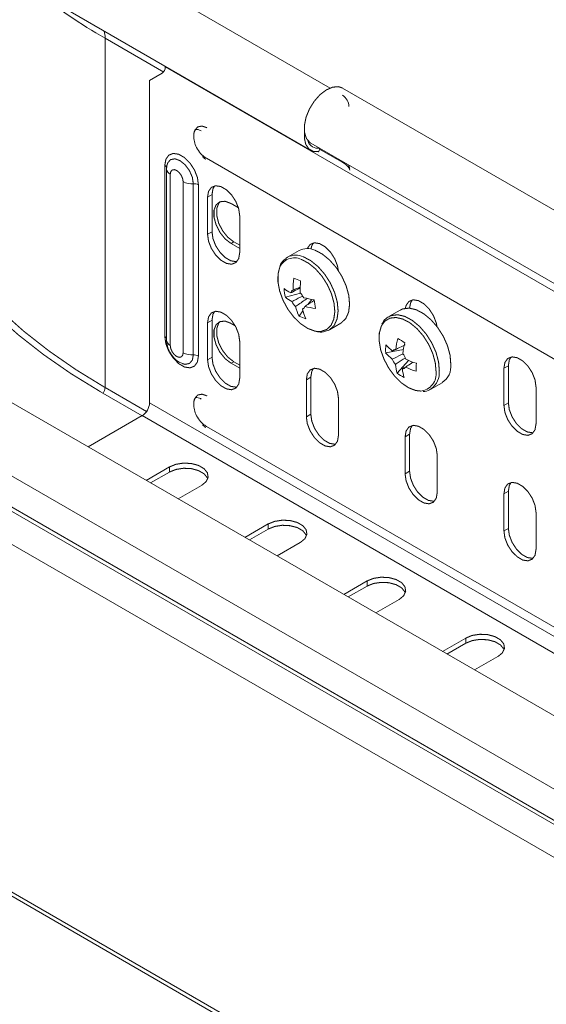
# Model space of a CAD drawing. Header units: millimetres. Extents: x 275 to 1984, y -1402 to 613.
# Tile 9 of 34: x 900 to 975, y -1026 to -885. Entities that reach past the tile are written whole.
import ezdxf

# ---------------------------------------------------------------- set-up
doc = ezdxf.new("R2010")
doc.units = ezdxf.units.MM
doc.linetypes.add('K5LT32768', pattern=[0])
doc.linetypes.add('K5LT32769', pattern=[0])

msp = doc.modelspace()

# ---------------------------------------------------------------- linework, layer by layer
at = {"color": 7, "linetype": 'K5LT32768', "lineweight": 15}
for p, q in [((944.36, -894.54), (910.81, -875.17)), ((906.26, -883.06), (941.61, -903.47)), ((912.16, -937.41), (912.16, -887.4)), ((920.84, -891.47), (920.76, -891.51)), ((1050.63, -966.48), (920.76, -891.51)), ((918.52, -893.48), (920.35, -892.43)), ((918.52, -893.48), (918.52, -939.59)), ((1135.67, -1003.95), (946.16, -894.55)), ((941.43, -902.3), (941.24, -902.19)), ((941.61, -902.43), (1131.12, -1011.83)), ((942.77, -903.65), (942.9, -903.17)), ((926.67, -904.6), (1044.05, -972.36)), ((920.71, -930.11), (920.71, -905.61)), ((920.99, -905.75), (920.96, -906.14)), ((920.97, -906.03), (920.96, -906.14)), ((920.97, -906.03), (921.01, -905.61)), ((946.45, -905.36), (946.21, -905.2)), ((920.96, -906.14), (920.96, -930.64)), ((921.49, -906.87), (921.49, -931.37)), ((923.33, -932.43), (923.33, -907.94)), ((924.79, -908.24), (924.79, -932.73)), ((925.52, -908.39), (925.52, -932.88)), ((927.47, -909.79), (926.83, -910.16)), ((926.83, -910.16), (926.83, -915.47)), ((927.47, -909.79), (927.47, -915.1)), ((930.19, -911.07), (931.25, -911.68)), ((931.43, -918.12), (931.43, -912.81)), ((927.47, -915.1), (926.83, -915.47)), ((930.19, -916.79), (930.58, -916.56)), ((931.43, -917.5), (930.19, -916.79)), ((930.58, -916.56), (931.43, -917.05)), ((938.28, -918.75), (938.08, -918.88)), ((939.92, -917.8), (938.28, -918.75)), ((937.97, -924.48), (940.14, -923.9)), ((941.2, -925.51), (941.75, -924.79)), ((939.92, -927.18), (940.48, -926.44)), ((940.41, -926.18), (940.6, -926.05)), ((954.41, -926.32), (952.77, -927.26)), ((927.47, -927.76), (926.83, -928.13)), ((926.83, -928.13), (926.83, -933.43)), ((927.47, -927.76), (927.47, -933.07)), ((930.19, -928.22), (930.78, -928.56)), ((944.28, -929.14), (945.92, -928.19)), ((944.1, -929.23), (944.28, -929.14)), ((1072.98, -1040.13), (883.48, -930.73)), ((931.43, -936.09), (931.43, -930.78)), ((952.33, -932.43), (954.86, -931.96)), ((927.47, -933.07), (926.83, -933.43)), ((930.19, -933.93), (930.58, -933.71)), ((931.43, -934.65), (930.19, -933.93)), ((930.58, -933.71), (931.43, -934.2)), ((953.97, -935.37), (955.6, -933.52)), ((954.72, -934.72), (954.99, -934.55)), ((969.89, -934.29), (969.26, -934.65)), ((969.26, -934.65), (969.26, -939.96)), ((969.89, -934.29), (969.89, -939.59)), ((941.61, -935.92), (940.97, -936.29)), ((940.97, -936.29), (940.97, -941.6)), ((941.61, -935.92), (941.61, -941.23)), ((958.77, -937.66), (960.41, -936.71)), ((1068.23, -1047.88), (878.73, -938.48)), ((917.45, -941.44), (911.49, -938)), ((973.85, -942.61), (973.85, -937.31)), ((918.52, -939.59), (1052.87, -1017.15)), ((945.57, -944.25), (945.57, -938.94)), ((969.89, -939.59), (969.26, -939.96)), ((941.61, -941.23), (940.97, -941.6)), ((917.46, -941.43), (909.73, -945.89)), ((917.46, -941.43), (1051.81, -1018.99)), ((1067.86, -1052.72), (878.36, -943.32)), ((1068.11, -1052.28), (878.6, -942.88)), ((926.67, -942.98), (1044.05, -1010.74)), ((955.75, -944.09), (955.11, -944.45)), ((955.75, -944.09), (955.75, -949.39)), ((955.11, -944.45), (955.11, -949.76)), ((1066.7, -1056.77), (877.19, -947.37)), ((959.71, -952.41), (959.71, -947.11)), ((921.37, -948.77), (918.04, -950.69)), ((921.37, -949.5), (918.68, -951.06)), ((921.37, -949.5), (921.37, -948.77)), ((955.75, -949.39), (955.11, -949.76)), ((922.64, -953.34), (925.97, -951.42)), ((969.89, -952.25), (969.26, -952.62)), ((969.89, -952.25), (969.89, -957.56)), ((969.26, -952.62), (969.26, -957.93)), ((973.85, -960.58), (973.85, -955.27)), ((935.51, -956.93), (932.18, -958.85)), ((935.51, -957.66), (932.82, -959.22)), ((935.51, -957.66), (935.51, -956.93)), ((969.89, -957.56), (969.26, -957.93)), ((936.78, -961.51), (940.11, -959.58)), ((949.66, -965.09), (946.33, -967.02)), ((949.66, -965.83), (949.66, -965.09)), ((949.66, -965.83), (946.96, -967.38)), ((950.92, -969.67), (954.25, -967.75)), ((963.8, -973.26), (960.47, -975.18)), ((963.8, -973.99), (963.8, -973.26)), ((963.8, -973.99), (961.1, -975.55)), ((965.06, -977.83), (968.39, -975.91)), ((1066.7, -1106.53), (877.19, -997.13)), ((877.56, -997.95), (1067.07, -1107.35))]:
    msp.add_line(p, q, dxfattribs=at)
at = {"color": 8, "linetype": 'K5LT32769', "lineweight": 15, "true_color": 0x808080}
for p, q in [((920.55, -892.25), (912.16, -887.4)), ((946.21, -905.2), (942.87, -903.28)), ((946.45, -905.36), (942.87, -903.29)), ((946.26, -905.11), (946.21, -905.2)), ((946.51, -905.26), (946.45, -905.36)), ((918.09, -940.83), (912.16, -937.41))]:
    msp.add_line(p, q, dxfattribs=at)
at = {"color": 7, "linetype": 'K5LT32768', "const_width": 0.15}
for points in [[(911.49, -938), (907.28, -935.42), (903.36, -932.7), (899.72, -929.85), (896.39, -926.88), (893.38, -923.8), (890.7, -920.61), (888.35, -917.34), (886.35, -914), (884.71, -910.59), (883.42, -907.13), (882.5, -903.63), (881.94, -900.1), (881.76, -896.57), (881.94, -893.03), (882.5, -889.5), (882.71, -888.57)], [(946.16, -894.55), (945.57, -894.35), (944.73, -894.42), (943.82, -894.82), (942.91, -895.51), (942.09, -896.45), (941.41, -897.55), (940.93, -898.73), (940.69, -899.89), (940.72, -900.93), (940.99, -901.78), (941.51, -902.36), (941.61, -902.43)], [(924.88, -901.03), (925.01, -900.58), (925.42, -900.1), (926.04, -899.98), (926.77, -900.23)], [(940.7, -900.85), (940.69, -901.72), (940.89, -902.61), (941.34, -903.26), (941.98, -903.62), (942.77, -903.65)], [(920.71, -905.61), (920.86, -904.74), (921.28, -904.15), (921.92, -903.9), (922.7, -904.02), (923.53, -904.5), (924.32, -905.29), (924.96, -906.28), (925.38, -907.35), (925.52, -908.39)], [(946.21, -905.2), (945.85, -904.88), (945.83, -904.86)], [(947.19, -906.12), (947.12, -905.83), (947.02, -905.55)], [(923.33, -907.94), (923.26, -907.49), (923.06, -907.03), (922.76, -906.63), (922.41, -906.34), (922.06, -906.22), (921.76, -906.28), (921.56, -906.51), (921.49, -906.87)], [(931.43, -912.81), (931.29, -911.83), (930.89, -910.8), (930.28, -909.85), (929.53, -909.11), (928.73, -908.64), (927.98, -908.53), (927.37, -908.77), (926.97, -909.33), (926.83, -910.16)], [(927.85, -908.54), (927.6, -908.97), (927.47, -909.79)], [(930.19, -916.79), (929.34, -916.13), (928.6, -915.2), (928.05, -914.12), (927.75, -913.02), (927.75, -912.03), (928.05, -911.26), (928.6, -910.82), (929.34, -910.75), (930.19, -911.07)], [(928.64, -910.8), (928.43, -911.04), (928.14, -911.8), (928.14, -912.79), (928.43, -913.9), (928.99, -914.98), (929.73, -915.9), (930.58, -916.56)], [(926.83, -915.47), (926.97, -916.46), (927.37, -917.49), (927.98, -918.43), (928.73, -919.18), (929.53, -919.64), (930.28, -919.76), (930.89, -919.52), (931.29, -918.95), (931.43, -918.12)], [(927.47, -915.1), (927.6, -916.09), (928, -917.12), (928.62, -918.06), (929.37, -918.81), (930.16, -919.27), (930.91, -919.39), (931.04, -919.37)], [(945.55, -920.67), (945.43, -919.99), (945.03, -918.96), (944.42, -918.02), (943.67, -917.27), (942.87, -916.81), (942.12, -916.69), (941.51, -916.93), (941.11, -917.5), (941.1, -917.52)], [(941.99, -916.71), (941.75, -917.13), (941.63, -917.58)], [(945.92, -928.19), (945.97, -928.16), (946.61, -927.54), (947.02, -926.64), (947.16, -925.51), (947.05, -924.22), (946.67, -922.86), (946.06, -921.5), (945.25, -920.24), (944.29, -919.15), (943.25, -918.3), (942.19, -917.74)], [(937.13, -920.31), (936.92, -921.13), (936.91, -922.31), (937.15, -923.59), (937.63, -924.91), (938.32, -926.19), (939.18, -927.33), (940.15, -928.27), (941.17, -928.95), (942.17, -929.32), (942.41, -929.37)], [(959.68, -928.68), (959.57, -928.16), (959.17, -927.13), (958.56, -926.18), (957.81, -925.43), (957.01, -924.97), (956.26, -924.85), (955.65, -925.09), (955.25, -925.66), (955.15, -926.06)], [(956.14, -924.87), (955.89, -925.29), (955.75, -926.04)], [(931.43, -930.78), (931.29, -929.79), (930.89, -928.76), (930.28, -927.82), (929.53, -927.07), (928.73, -926.61), (927.98, -926.49), (927.37, -926.73), (926.97, -927.3), (926.83, -928.13)], [(927.85, -926.51), (927.6, -926.93), (927.47, -927.76)], [(961.65, -934.08), (961.55, -932.8), (961.18, -931.43), (960.58, -930.08), (959.77, -928.81), (958.82, -927.71), (957.78, -926.85), (956.72, -926.28), (955.7, -926.04), (954.79, -926.15), (954.41, -926.32)], [(930.19, -933.93), (929.34, -933.27), (928.6, -932.35), (928.05, -931.27), (927.75, -930.17), (927.75, -929.17), (928.05, -928.41), (928.6, -927.97), (929.34, -927.9), (930.19, -928.22)], [(928.64, -927.95), (928.43, -928.19), (928.14, -928.95), (928.14, -929.94), (928.43, -931.04), (928.99, -932.12), (929.73, -933.05), (930.58, -933.71)], [(951.74, -928.55), (951.7, -928.63), (951.42, -929.6), (951.4, -930.77), (951.62, -932.05), (952.1, -933.37), (952.78, -934.65), (953.63, -935.8), (954.59, -936.75), (955.61, -937.44), (956.62, -937.83), (957.33, -937.91)], [(925.52, -932.88), (925.38, -933.75), (924.96, -934.34), (924.32, -934.59), (923.53, -934.47), (922.7, -933.99), (921.92, -933.2), (921.28, -932.22), (920.86, -931.14), (920.71, -930.11)], [(921.49, -931.37), (921.56, -931.82), (921.76, -932.28), (922.06, -932.68), (922.41, -932.97), (922.76, -933.09), (923.06, -933.03), (923.26, -932.8), (923.33, -932.43)], [(926.83, -933.43), (926.97, -934.42), (927.37, -935.45), (927.98, -936.39), (928.73, -937.14), (929.53, -937.6), (930.28, -937.72), (930.89, -937.48), (931.29, -936.91), (931.43, -936.09)], [(927.47, -933.07), (927.6, -934.05), (928, -935.08), (928.62, -936.03), (929.37, -936.78), (930.16, -937.24), (930.91, -937.35), (931.04, -937.34)], [(973.85, -937.31), (973.71, -936.32), (973.31, -935.29), (972.7, -934.35), (971.95, -933.6), (971.16, -933.14), (970.41, -933.02), (969.79, -933.26), (969.39, -933.83), (969.26, -934.65)], [(970.28, -933.04), (970.03, -933.46), (969.89, -934.29)], [(945.57, -938.94), (945.43, -937.96), (945.03, -936.93), (944.42, -935.98), (943.67, -935.23), (942.87, -934.77), (942.12, -934.65), (941.51, -934.89), (941.11, -935.46), (940.97, -936.29)], [(941.99, -934.67), (941.75, -935.09), (941.61, -935.92)], [(924.88, -939.41), (925.01, -938.95), (925.42, -938.48), (926.04, -938.36), (926.77, -938.61)], [(958.77, -937.66), (958.79, -937.65), (958.87, -937.6)], [(969.26, -939.96), (969.39, -940.95), (969.79, -941.98), (970.41, -942.92), (971.16, -943.67), (971.95, -944.13), (972.7, -944.25), (973.31, -944.01), (973.71, -943.44), (973.85, -942.61)], [(969.89, -939.59), (970.03, -940.58), (970.43, -941.61), (971.04, -942.56), (971.79, -943.3), (972.59, -943.76), (973.34, -943.88), (973.47, -943.86)], [(941.61, -941.23), (941.75, -942.22), (942.15, -943.25), (942.76, -944.19), (943.51, -944.94), (944.31, -945.4), (945.06, -945.52), (945.18, -945.5)], [(940.97, -941.6), (941.11, -942.58), (941.51, -943.61), (942.12, -944.56), (942.87, -945.31), (943.67, -945.77), (944.42, -945.89), (945.03, -945.65), (945.43, -945.08), (945.57, -944.25)], [(959.71, -947.11), (959.57, -946.12), (959.17, -945.09), (958.56, -944.15), (957.81, -943.4), (957.01, -942.94), (956.26, -942.82), (955.65, -943.06), (955.25, -943.63), (955.11, -944.45)], [(956.14, -942.84), (955.89, -943.26), (955.75, -944.09)], [(925.97, -951.42), (926.62, -950.88), (926.91, -950.26), (926.81, -949.61), (926.33, -949.02), (925.53, -948.55), (924.51, -948.28), (923.39, -948.22), (922.3, -948.39), (921.37, -948.77)], [(926.86, -950.46), (926.81, -950.34), (926.33, -949.75), (925.53, -949.29), (924.51, -949.01), (923.39, -948.96), (922.3, -949.13), (921.37, -949.5)], [(955.11, -949.76), (955.25, -950.75), (955.65, -951.78), (956.26, -952.72), (957.01, -953.47), (957.81, -953.93), (958.56, -954.05), (959.17, -953.81), (959.57, -953.24), (959.71, -952.41)], [(955.75, -949.39), (955.89, -950.38), (956.29, -951.41), (956.9, -952.36), (957.65, -953.1), (958.45, -953.56), (959.2, -953.68), (959.32, -953.66)], [(973.85, -955.27), (973.71, -954.28), (973.31, -953.25), (972.7, -952.31), (971.95, -951.56), (971.16, -951.1), (970.41, -950.98), (969.79, -951.22), (969.39, -951.79), (969.26, -952.62)], [(970.28, -951), (970.03, -951.42), (969.89, -952.25)], [(940.11, -959.58), (940.76, -959.05), (941.05, -958.42), (940.95, -957.77), (940.47, -957.18), (939.68, -956.72), (938.65, -956.44), (937.53, -956.39), (936.44, -956.56), (935.51, -956.93)], [(941, -958.62), (940.95, -958.51), (940.47, -957.91), (939.68, -957.45), (938.65, -957.18), (937.53, -957.12), (936.44, -957.29), (935.51, -957.66)], [(969.26, -957.93), (969.39, -958.91), (969.79, -959.94), (970.41, -960.89), (971.16, -961.63), (971.95, -962.1), (972.7, -962.21), (973.31, -961.97), (973.71, -961.41), (973.85, -960.58)], [(969.89, -957.56), (970.03, -958.55), (970.43, -959.57), (971.04, -960.52), (971.79, -961.27), (972.59, -961.73), (973.34, -961.85), (973.47, -961.83)], [(954.25, -967.75), (954.9, -967.21), (955.19, -966.58), (955.09, -965.93), (954.62, -965.34), (953.82, -964.88), (952.8, -964.61), (951.67, -964.55), (950.58, -964.72), (949.66, -965.09)], [(955.14, -966.79), (955.09, -966.67), (954.62, -966.08), (953.82, -965.62), (952.8, -965.34), (951.67, -965.29), (950.58, -965.45), (949.66, -965.83)], [(968.39, -975.91), (969.04, -975.38), (969.33, -974.75), (969.24, -974.1), (968.76, -973.51), (967.96, -973.05), (966.94, -972.77), (965.81, -972.72), (964.72, -972.88), (963.8, -973.26)], [(969.28, -974.95), (969.24, -974.83), (968.76, -974.24), (967.96, -973.78), (966.94, -973.51), (965.81, -973.45), (964.72, -973.62), (963.8, -973.99)]]:
    msp.add_lwpolyline(points, dxfattribs=at)
at = {"color": 8, "linetype": 'K5LT32769', "true_color": 0x808080, "const_width": 0.15}
for points in [[(921.01, -905.61), (921.12, -905.27), (921.53, -904.79), (922.15, -904.67), (922.88, -904.93), (923.61, -905.52), (924.23, -906.35), (924.65, -907.31), (924.79, -908.24)], [(926.56, -904.77), (926.18, -904.44), (926.09, -904.34)], [(912.16, -937.41), (907.99, -934.85), (904.11, -932.16), (900.51, -929.34), (897.21, -926.39), (894.22, -923.34), (891.57, -920.18), (889.24, -916.94), (887.26, -913.63), (885.63, -910.25), (885.54, -910.05)], [(944.28, -929.14), (944.33, -929.11), (944.97, -928.49), (945.37, -927.59), (945.52, -926.46), (945.4, -925.17), (945.02, -923.81), (944.41, -922.45), (943.6, -921.19), (942.65, -920.1), (941.6, -919.25), (940.54, -918.69)], [(942.41, -929.37), (943.1, -929.37), (943.9, -929.09), (944.51, -928.5), (944.9, -927.63), (945.05, -926.55), (944.93, -925.31), (944.57, -923.99), (943.98, -922.69), (943.2, -921.47), (942.28, -920.42), (941.28, -919.61), (940.26, -919.07)], [(960.01, -935.03), (959.9, -933.75), (959.54, -932.38), (958.93, -931.02), (958.13, -929.76), (957.18, -928.66), (956.14, -927.8), (955.08, -927.23), (954.06, -926.99), (953.15, -927.1), (952.8, -927.25)], [(959.54, -935.11), (959.43, -933.88), (959.08, -932.57), (958.5, -931.26), (957.73, -930.04), (956.81, -928.98), (955.81, -928.15), (954.79, -927.61), (953.81, -927.38), (952.93, -927.48), (952.22, -927.9), (951.74, -928.55)], [(924.79, -932.73), (924.65, -933.49), (924.23, -933.97), (923.61, -934.09), (923.16, -933.97)], [(926.56, -943.15), (926.18, -942.81), (926.09, -942.72)]]:
    msp.add_lwpolyline(points, dxfattribs=at)
at = {"color": 8, "linetype": 'K5LT32769', "lineweight": 15, "true_color": 0x808080}
for centre, radius, start, end in [((953.66, -814.95), 83.5, 231.9187, 240.196), ((907.97, -887.36), 4.19, 359.4854, 13.3705), ((920.52, -906.03), 0.46, 11.7972, 65.6698), ((921.84, -906.06), 0.886, 184.9725, 246.3473), ((939.46, -921.02), 2.56, 65.1123, 117.6089), ((939.25, -921.1), 2.26, 63.4508, 159.7249), ((920.49, -930.56), 0.51, 20.9962, 63.5266), ((921.84, -930.56), 0.886, 184.9725, 246.3473), ((957.09, -935.45), 2.47, 275.3904, 7.9266), ((957.01, -935.23), 3, 308.1416, 3.8466), ((910.73, -937.35), 1.43, 322.5095, 357.6832)]:
    msp.add_arc(centre, radius, start, end, dxfattribs=at)
at = {"color": 7, "linetype": 'K5LT32768', "lineweight": 15}
for centre, radius, start, end in [((919.76, -891.61), 1.01, 305.6982, 5.6203), ((944.98, -897.32), 2.1, 4.1752, 55.6761), ((942.65, -901.66), 1.51, 195.7374, 279.641), ((945.3, -907.1), 2.09, 23.223, 56.4534), ((924.58, -905.57), 2.68, 242.2643, 274.6142), ((924.9, -909.57), 1.34, 62.2645, 94.6137), ((941.11, -920.07), 2.56, 65.1123, 117.6089), ((951.65, -923.12), 12.56, 173.8137, 181.5764), ((948.45, -898.43), 25.12, 248.3044, 250.7119), ((952.64, -923.49), 12.56, 173.8137, 181.5764), ((941.11, -919.24), 5.2, 230.3053, 242.7319), ((945.75, -922.75), 7.97, 183.473, 192.4993), ((939.28, -924.01), 0.573, 109.5887, 164.3772), ((938.34, -925.64), 2.5, 25.6951, 45.9284), ((941.29, -920.48), 5.2, 230.3051, 242.7321), ((941.16, -924.01), 2.5, 205.6948, 225.9286), ((940.22, -925.64), 0.573, 289.5892, 344.3771), ((943.86, -911.8), 13.16, 255.6529, 262.3365), ((944.03, -913.05), 13.16, 255.6527, 262.3366), ((961.97, -922.69), 19.99, 186.1873, 189.7847), ((947.11, -923.79), 7.95, 194.7323, 205.2676), ((942.51, -921.76), 6.01, 244.4694, 254.5469), ((948.1, -924.16), 7.95, 194.7325, 205.2675), ((959.13, -932), 6.81, 173.9203, 183.5578), ((957.45, -926.91), 6.71, 220.5866, 231.9062), ((966.3, -933.64), 12.65, 165.0675, 172.3622), ((965.22, -913.14), 20.53, 237.1344, 240.4112), ((967.3, -934.25), 12.65, 165.0675, 172.3621), ((924.58, -930.07), 2.68, 242.2644, 274.6143), ((924.9, -934.07), 1.34, 62.2648, 94.6134), ((957.42, -928.06), 6.71, 220.5863, 231.9065), ((953.75, -932.49), 0.531, 88.6519, 146.381), ((952.77, -934.19), 2.58, 19.2531, 39.0862), ((955.72, -932.49), 2.58, 199.253, 219.0865), ((960, -933.5), 6.31, 185.6216, 197.2236), ((960.48, -921.92), 12.59, 245.1784, 252.6192), ((977.74, -934.97), 21.04, 177.1801, 180.298), ((958.85, -934.36), 2.82, 303.7085, 5.6644), ((958.14, -929.62), 7.1, 234.0334, 243.5122), ((954.73, -934.19), 0.531, 268.6524, 326.3805), ((961, -934.11), 6.31, 185.6217, 197.2236), ((960.46, -923.06), 12.59, 245.1783, 252.619), ((916.22, -939.49), 2.31, 302.6054, 357.3946)]:
    msp.add_arc(centre, radius, start, end, dxfattribs=at)
for points, knots in [([(924.88, -901.06), (924.87, -901.29), (924.83, -901.82), (925.05, -902.66), (925.49, -903.53), (926.06, -904.2), (926.51, -904.49), (926.67, -904.6)], [0, 0, 0, 0, 0.175978, 0.38519, 0.613069, 0.854644, 1, 1, 1, 1]), ([(924.88, -901.1), (924.88, -901.08), (924.88, -900.84), (925.01, -900.61), (925.11, -900.49), (925.24, -900.45), (925.59, -900.5), (925.84, -900.63), (925.92, -900.67)], [0, 0, 0, 0, 0.025513, 0.23247, 0.444853, 0.699276, 0.898891, 1, 1, 1, 1]), ([(938.07, -918.93), (937.94, -919.03), (937.57, -919.28), (937.27, -919.73), (937.17, -920.1), (937.16, -920.15)], [0, 0, 0, 0, 0.320635, 0.892778, 1, 1, 1, 1]), ([(940.11, -923.16), (939.75, -923.34), (939.29, -923.57), (938.83, -923.81), (938.73, -923.86)], [0, 0, 0, 0, 0.790754, 1, 1, 1, 1]), ([(938.91, -925.1), (939, -925.05), (939.52, -924.79), (940.03, -924.53), (940.45, -924.31)], [0, 0, 0, 0, 0.18632, 1, 1, 1, 1]), ([(939.09, -923.47), (939.18, -923.43), (939.52, -923.27), (939.86, -923.11), (940.12, -922.99)], [0, 0, 0, 0, 0.264354, 1, 1, 1, 1]), ([(941.11, -924.65), (940.63, -924.98), (940.07, -925.37), (939.51, -925.75), (939.42, -925.81)], [0, 0, 0, 0, 0.844091, 1, 1, 1, 1]), ([(942.04, -924.96), (941.7, -925.18), (941.27, -925.46), (940.85, -925.74), (940.77, -925.79)], [0, 0, 0, 0, 0.806064, 1, 1, 1, 1]), ([(952.82, -927.28), (952.71, -927.33), (952.34, -927.5), (951.99, -927.89), (951.84, -928.26), (951.8, -928.35)], [0, 0, 0, 0, 0.23287, 0.813746, 1, 1, 1, 1]), ([(942.58, -929.42), (942.63, -929.43), (942.99, -929.52), (943.52, -929.47), (943.91, -929.28), (944.05, -929.21)], [0, 0, 0, 0, 0.105977, 0.675253, 1, 1, 1, 1]), ([(920.96, -930.64), (920.97, -930.85), (921.01, -931.36), (921.29, -932.18), (921.83, -933.02), (922.47, -933.65), (922.97, -933.86), (923.15, -933.94)], [0, 0, 0, 0, 0.152644, 0.373347, 0.605152, 0.854396, 1, 1, 1, 1]), ([(953.76, -931.96), (953.85, -931.92), (954.3, -931.7), (954.75, -931.48), (955.11, -931.3)], [0, 0, 0, 0, 0.196988, 1, 1, 1, 1]), ([(953.28, -933.34), (953.38, -933.29), (953.89, -933.04), (954.4, -932.79), (954.82, -932.59)], [0, 0, 0, 0, 0.187467, 1, 1, 1, 1]), ([(953.77, -931.97), (953.71, -932), (953.56, -932.07), (953.4, -932.15), (953.31, -932.2)], [0, 0, 0, 0, 0.381768, 1, 1, 1, 1]), ([(955.12, -933.18), (954.74, -933.43), (954.27, -933.75), (953.8, -934.06), (953.72, -934.12)], [0, 0, 0, 0, 0.809265, 1, 1, 1, 1]), ([(956.2, -933.79), (955.94, -933.97), (955.6, -934.2), (955.26, -934.43), (955.17, -934.49)], [0, 0, 0, 0, 0.76065, 1, 1, 1, 1]), ([(957.71, -937.98), (957.71, -937.98), (958.04, -938.01), (958.46, -937.87), (958.78, -937.62), (958.87, -937.55)], [0, 0, 0, 0, 0.003899, 0.742421, 1, 1, 1, 1]), ([(924.88, -939.43), (924.87, -939.67), (924.83, -940.2), (925.05, -941.04), (925.49, -941.9), (926.06, -942.57), (926.51, -942.87), (926.67, -942.98)], [0, 0, 0, 0, 0.175978, 0.38519, 0.613069, 0.854644, 1, 1, 1, 1]), ([(924.88, -939.48), (924.88, -939.45), (924.88, -939.22), (925.01, -938.99), (925.11, -938.87), (925.24, -938.82), (925.59, -938.88), (925.84, -939.01), (925.92, -939.05)], [0, 0, 0, 0, 0.025513, 0.23247, 0.444853, 0.699276, 0.898891, 1, 1, 1, 1])]:
    msp.add_open_spline(points, degree=3, knots=knots, dxfattribs=at)

doc.saveas('drawing.dxf')
